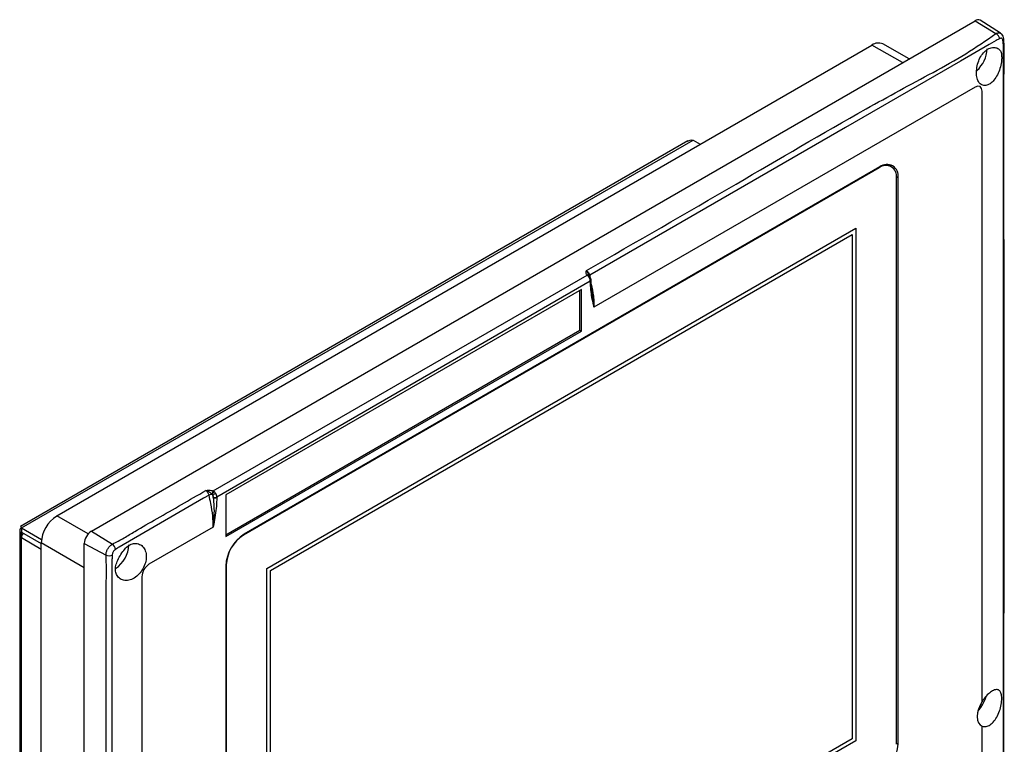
# Model space of a CAD drawing. Header units: millimetres. Extents: x 7320 to 8980, y -2461 to -1618.
# Tile 87 of 92: x 8541 to 8735, y -1921 to -1778. Entities that reach past the tile are written whole.
import ezdxf

# ---------------------------------------------------------------- set-up
doc = ezdxf.new("R2010")
doc.units = ezdxf.units.MM
doc.header["$LTSCALE"] = 3

msp = doc.modelspace()

# ---------------------------------------------------------------- linework, layer by layer
at = {"linetype": 'Continuous', "lineweight": 30}
for p, q in [((8554.79, -1878.8), (8728.74, -1778.38)), ((8728.74, -1778.38), (8732.87, -1780.93)), ((8733.77, -1780.84), (8729.76, -1778.3)), ((8547.93, -1875.83), (8708.44, -1783.17)), ((8714.49, -1786.6), (8708.44, -1783.17)), ((8715.76, -1785.87), (8710.57, -1782.95)), ((8734.4, -1781.97), (8734.4, -1781.96)), ((8728.74, -1791.44), (8653.71, -1834.75)), ((8730.15, -1912.3), (8730.15, -1792.26)), ((8672.2, -1802.04), (8540.82, -1877.89)), ((8541, -1878.19), (8673.23, -1801.86)), ((8673.23, -1801.86), (8674.65, -1802.68)), ((8712.27, -1807.09), (8711.54, -1806.67)), ((8711.84, -1806.85), (8711.74, -1806.67)), ((8709.87, -1807.33), (8584.71, -1879.58)), ((8710, -1807.16), (8584.84, -1879.41)), ((8709.87, -1807.33), (8709.78, -1807.28)), ((8713.26, -1809.04), (8713.6, -1809.24)), ((8713.26, -1920.75), (8713.26, -1809.29)), ((8713.6, -1920.7), (8713.6, -1809.24)), ((8589.31, -1886.16), (8705.27, -1819.21)), ((8705.27, -1819.21), (8705.27, -1920.05)), ((8590.02, -1886.57), (8704.57, -1820.44)), ((8704.57, -1820.44), (8704.57, -1919.65)), ((8578.76, -1870.9), (8652.35, -1828.42)), ((8653, -1829.65), (8579.47, -1872.1)), ((8652.53, -1828.59), (8652.35, -1828.42)), ((8652.88, -1828.46), (8652.93, -1828.77)), ((8653, -1829.74), (8653, -1829.65)), ((8653.15, -1829.53), (8653.15, -1829.44)), ((8651.24, -1831.28), (8581.23, -1871.7)), ((8650.95, -1839.29), (8650.95, -1831.45)), ((8651.24, -1839.45), (8651.24, -1831.28)), ((8653.32, -1831.71), (8653.3, -1831.56)), ((8581.23, -1879.53), (8650.95, -1839.29)), ((8581.23, -1879.86), (8651.24, -1839.45)), ((8650.95, -1839.29), (8651.24, -1839.45)), ((8578.56, -1871.58), (8578.49, -1871.51)), ((8578.65, -1871.74), (8578.76, -1872.2)), ((8578.76, -1870.9), (8578.98, -1871.05)), ((8578.76, -1872.2), (8578.76, -1872.1)), ((8579.47, -1872.1), (8579.47, -1872.2)), ((8581.23, -1871.7), (8581.23, -1879.86)), ((8554.14, -1879.35), (8547.93, -1875.83)), ((8541, -1878.19), (8541, -1879.01)), ((8541, -1878.19), (8544.94, -1880.47)), ((8541, -1878.19), (8541.31, -1878.37)), ((8578.76, -1878.02), (8566.1, -1885.33)), ((8540.65, -1878.68), (8540.65, -1977.97)), ((8541, -1879.01), (8544.9, -1881.26)), ((8541.14, -1879.09), (8541, -1879.17)), ((8541, -1880.15), (8541, -1879.17)), ((8541, -1977.48), (8541, -1880.15)), ((8544.9, -1882.4), (8541, -1880.15)), ((8554.79, -1878.8), (8558.92, -1881.35)), ((8584.71, -1879.58), (8584.63, -1879.54)), ((8544.9, -1986.25), (8544.9, -1881.08)), ((8553.37, -1886.06), (8544.9, -1881.08)), ((8553.37, -2139.27), (8553.37, -1881.25)), ((8553.37, -1881.25), (8557.65, -1883.55)), ((8581.23, -1885.66), (8581.23, -1997.12)), ((8581.32, -1885.46), (8581.24, -1885.42)), ((8581.32, -1885.46), (8581.32, -1996.92)), ((8589.31, -1987), (8589.31, -1886.16)), ((8564.69, -1887.78), (8564.69, -1934.32)), ((8590.02, -1985.78), (8590.02, -1886.57)), ((8730.15, -2037.22), (8730.15, -1917.19)), ((8705.27, -1920.05), (8589.31, -1987)), ((8704.57, -1919.65), (8590.02, -1985.78)), ((8713.26, -1920.5), (8713.6, -1920.7))]:
    msp.add_line(p, q, dxfattribs=at)
at = {"linetype": 'Continuous', "lineweight": 30, "flags": 128}
for points in [[(8732.93, -1782.25), (8732.93, -1782.25), (8731.51, -1783.07), (8725.85, -1786.33), (8703.23, -1799.4), (8652.88, -1828.46)], [(8734.34, -2039.65), (8734.34, -2039.65), (8734.34, -2038.02), (8734.34, -2031.48), (8734.34, -2005.35), (8734.35, -1900.84), (8734.34, -1783.06), (8734.34, -1783.06)], [(8730.15, -1792.26), (8730.04, -1791.7), (8729.74, -1791.34), (8729.28, -1791.26), (8728.74, -1791.44)], [(8652.8, -1828.59), (8652.79, -1828.58), (8652.76, -1828.56), (8652.71, -1828.55), (8652.66, -1828.55), (8652.6, -1828.56), (8652.53, -1828.59)], [(8652.65, -1828.44), (8652.68, -1828.46), (8652.69, -1828.47)], [(8577.92, -1871.73), (8576.86, -1872.35), (8571.21, -1875.61), (8560.24, -1881.94), (8560.24, -1881.94)], [(8558.82, -1884.39), (8558.82, -1884.39), (8558.82, -1886.02), (8558.82, -1892.55), (8558.82, -1918.68), (8558.82, -1933.96), (8558.82, -1936.75)], [(8730.15, -1912.3), (8729.73, -1913.04), (8729.42, -1913.81), (8729.23, -1914.58), (8729.16, -1915.31), (8729.23, -1915.97), (8729.42, -1916.51), (8729.73, -1916.93), (8730.15, -1917.19)]]:
    msp.add_lwpolyline(points, dxfattribs=at)
at = {"linetype": 'Continuous', "lineweight": 30}
for centre, radius, start, end in [((8729.31, -1779.13), 0.95, 61.9508, 127.4516), ((8732.18, -1782.22), 1.46, 12.4589, 61.9814), ((8709.7, -1784.93), 2.16, 66.2102, 125.5729), ((8734.03, -1781.98), 0.371, 305.7389, 0.5851), ((8725.08, -1783.64), 6.06, 311.4718, 357.2543), ((8711.4, -1808.89), 2.23, 350.7862, 129.2031), ((8711.19, -1808.96), 2.1, 350.786, 129.2032), ((8652.48, -1828.74), 0.345, 60.2254, 112.7981), ((8653.09, -1828.86), 0.448, 118.198, 136.1667), ((8656.52, -1835.29), 7.36, 118.8032, 120.4486), ((8651.56, -1829.7), 1.45, 1.9759, 31.3601), ((8652.9, -1829.42), 0.251, 294.3755, 354.2973), ((8652.91, -1829.51), 0.246, 293.6546, 355.3585), ((8578.51, -1872.79), 1.21, 87.3566, 118.8301), ((8579.56, -1871.62), 1.07, 138.3383, 174.3631), ((8579.88, -1872.18), 1.45, 128.6264, 155.6255), ((8591.01, -1891.76), 23.53, 119.9948, 121.692), ((8578.03, -1872.13), 0.726, 2.0207, 31.8292), ((8579.11, -1871.42), 0.769, 242.6094, 297.3904), ((8579.11, -1871.52), 0.769, 242.6094, 297.3904), ((8578.01, -1872.15), 1.45, 2.0194, 31.8305), ((8551.48, -1881.38), 6.58, 122.6054, 177.3946), ((8541.18, -1878.68), 0.524, 110.7837, 249.2166), ((8542.8, -1880.23), 1.8, 145.0675, 177.5633), ((8556.44, -1881.39), 3.07, 122.6057, 177.3944), ((8589.06, -1886.01), 7.84, 122.6056, 177.3945), ((8588.69, -1885.8), 7.38, 122.6055, 177.3946), ((8557.78, -1882.67), 1.74, 8.4318, 49.1003), ((8556.17, -1881.24), 5.98, 304.183, 357.5506), ((8558.22, -1881.91), 1.74, 250.8361, 291.5316), ((8567.76, -1887.92), 3.07, 122.6056, 177.3945), ((8724.68, -1909.54), 6.52, 315.3751, 344.1191), ((8705.77, -1920.34), 7.84, 302.6055, 357.3944)]:
    msp.add_arc(centre, radius, start, end, dxfattribs=at)
for points, knots in [([(8652.23, -1827.54), (8662.08, -1821.88), (8680.47, -1811.3), (8700.78, -1799.35), (8713.83, -1792.1), (8720.49, -1788.57), (8727.01, -1784.94), (8730.92, -1782.27), (8732.87, -1780.93)], [0, 0, 0, 0, 0.365229, 0.6825, 0.761931, 0.841452, 0.920803, 1, 1, 1, 1]), ([(8732.87, -1780.93), (8733, -1780.87), (8733.27, -1780.73), (8733.58, -1780.73), (8733.72, -1780.83), (8733.76, -1780.87)], [0, 0, 0, 0, 0.409569, 0.820042, 1, 1, 1, 1]), ([(8734.4, -1781.97), (8734.37, -1781.79), (8734.31, -1781.45), (8734.07, -1781.05), (8733.84, -1780.91), (8733.76, -1780.86)], [0, 0, 0, 0, 0.4075033, 0.7822342, 1, 1, 1, 1]), ([(8733.61, -1781.91), (8733.39, -1782.01), (8733.18, -1782.12), (8732.93, -1782.25), (8732.93, -1782.25)], [0, 0, 0, 0, 0.999941, 1, 1, 1, 1]), ([(8734.25, -1782.28), (8734.24, -1782.22), (8734.21, -1782.09), (8734.12, -1781.93), (8733.97, -1781.83), (8733.8, -1781.81), (8733.67, -1781.87), (8733.61, -1781.91)], [0, 0, 0, 0, 0.149922, 0.362211, 0.57702, 0.790912, 1, 1, 1, 1]), ([(8734.34, -1783.06), (8734.34, -1783.06), (8734.3, -1782.84), (8734.27, -1782.56), (8734.25, -1782.28)], [0, 0, 0, 0, 0.000062, 1, 1, 1, 1]), ([(8734.45, -2027.61), (8734.45, -2025.6), (8734.45, -1979.33), (8734.42, -1910.86), (8734.49, -1833.53), (8734.4, -1798.78), (8734.46, -1785.85), (8734.52, -1783.47), (8734.43, -1782.39), (8734.39, -1781.96)], [0, 0, 0, 0, 0.024587, 0.565298, 0.835654, 0.970832, 0.987694, 0.995045, 1, 1, 1, 1]), ([(8734, -1785.58), (8733.98, -1785.25), (8733.94, -1784.59), (8733.58, -1783.97), (8732.89, -1783.64), (8731.93, -1783.64), (8730.99, -1784.08), (8730.17, -1784.89), (8729.54, -1785.99), (8729.14, -1787.26), (8728.99, -1788.57), (8729.11, -1789.72), (8729.48, -1790.58), (8730.07, -1791.08), (8730.86, -1791.18), (8731.71, -1790.84), (8732.5, -1790.1), (8733.18, -1789.05), (8733.67, -1787.79), (8733.95, -1786.57), (8733.99, -1785.88), (8734, -1785.58)], [0, 0, 0, 0, 0.052742, 0.105426, 0.157795, 0.210129, 0.263018, 0.314286, 0.366059, 0.419752, 0.474771, 0.529307, 0.582564, 0.635129, 0.688417, 0.741369, 0.794148, 0.847807, 0.902675, 0.957463, 1, 1, 1, 1]), ([(8672.21, -1802.05), (8672.36, -1801.98), (8672.67, -1801.82), (8673.04, -1801.85), (8673.23, -1801.86)], [0, 0, 0, 0, 0.478139, 1, 1, 1, 1]), ([(8652.16, -1827.91), (8652.16, -1827.85), (8652.18, -1827.73), (8652.21, -1827.6), (8652.23, -1827.54), (8652.23, -1827.54)], [0, 0, 0, 0, 0.475167, 0.990031, 1, 1, 1, 1]), ([(8652.35, -1828.42), (8652.28, -1828.33), (8652.16, -1828.16), (8652.16, -1827.99), (8652.16, -1827.91)], [0, 0, 0, 0, 0.58053, 1, 1, 1, 1]), ([(8652.23, -1827.54), (8652.25, -1827.55), (8652.34, -1827.6), (8652.48, -1827.73), (8652.66, -1827.96), (8652.8, -1828.2), (8652.85, -1828.38), (8652.88, -1828.46)], [0, 0, 0, 0, 0.04652, 0.325535, 0.500161, 0.779179, 1, 1, 1, 1]), ([(8652.23, -1827.54), (8652.23, -1827.54), (8652.29, -1827.61), (8652.45, -1827.84), (8652.55, -1828.18), (8652.65, -1828.39), (8652.66, -1828.42)], [0, 0, 0, 0, 0.005702, 0.345609, 0.916112, 1, 1, 1, 1]), ([(8652.79, -1828.94), (8652.73, -1828.85), (8652.65, -1828.72), (8652.55, -1828.62), (8652.53, -1828.59)], [0, 0, 0, 0, 0.707335, 1, 1, 1, 1]), ([(8652.73, -1828.51), (8652.71, -1828.48), (8652.66, -1828.44), (8652.66, -1828.43), (8652.66, -1828.42)], [0, 0, 0, 0, 0.553696, 1, 1, 1, 1]), ([(8652.81, -1828.6), (8652.8, -1828.59), (8652.75, -1828.54), (8652.71, -1828.49), (8652.68, -1828.46)], [0, 0, 0, 0, 0.263908, 1, 1, 1, 1]), ([(8652.98, -1828.84), (8652.96, -1828.81), (8652.91, -1828.72), (8652.84, -1828.64), (8652.8, -1828.59)], [0, 0, 0, 0, 0.314601, 1, 1, 1, 1]), ([(8653.15, -1829.44), (8653.14, -1829.34), (8653.13, -1829.13), (8653.03, -1828.94), (8652.98, -1828.84)], [0, 0, 0, 0, 0.494741, 1, 1, 1, 1]), ([(8653.71, -1834.75), (8653.71, -1834.75), (8653.68, -1834.59), (8653.45, -1833.47), (8653.1, -1831.88), (8653.03, -1830.27), (8653, -1829.74)], [0, 0, 0, 0, 0.004364, 0.095516, 0.702129, 1, 1, 1, 1]), ([(8653.35, -1831.71), (8653.31, -1831.52), (8653.2, -1830.86), (8653.14, -1830.13), (8653.15, -1829.57), (8653.15, -1829.53)], [0, 0, 0, 0, 0.280637, 0.949202, 1, 1, 1, 1]), ([(8653.19, -1830.24), (8653.35, -1831.02), (8653.61, -1832.28), (8653.7, -1833.76), (8653.71, -1834.47), (8653.71, -1834.75)], [0, 0, 0, 0, 0.5006129, 0.8046435, 1, 1, 1, 1]), ([(8653.71, -1834.75), (8653.71, -1834.75), (8653.69, -1834.58), (8653.59, -1833.6), (8653.45, -1832.57), (8653.32, -1831.71)], [0, 0, 0, 0, 0.007776, 0.169025, 1, 1, 1, 1]), ([(8558.92, -1881.35), (8559.69, -1880.96), (8561.22, -1880.16), (8564.02, -1878.41), (8569.47, -1875.35), (8574.1, -1872.66), (8577.28, -1870.81)], [0, 0, 0, 0, 0.119133, 0.238586, 0.477328, 1, 1, 1, 1]), ([(8577.28, -1870.81), (8577.28, -1870.81), (8577.39, -1870.8), (8577.6, -1870.78), (8577.81, -1870.77), (8577.91, -1870.77)], [0, 0, 0, 0, 0.0099691, 0.5338597, 1, 1, 1, 1]), ([(8577.92, -1871.73), (8577.89, -1871.63), (8577.84, -1871.47), (8577.7, -1871.22), (8577.52, -1870.98), (8577.36, -1870.86), (8577.28, -1870.81)], [0, 0, 0, 0, 0.268321, 0.442711, 0.721349, 1, 1, 1, 1]), ([(8578.49, -1871.51), (8578.39, -1871.44), (8578.12, -1871.25), (8577.72, -1870.98), (8577.4, -1870.84), (8577.28, -1870.81), (8577.28, -1870.81)], [0, 0, 0, 0, 0.256081, 0.715436, 0.995381, 1, 1, 1, 1]), ([(8577.91, -1870.77), (8578.03, -1870.77), (8578.33, -1870.78), (8578.6, -1870.86), (8578.76, -1870.9)], [0, 0, 0, 0, 0.421525, 1, 1, 1, 1]), ([(8578.76, -1878.02), (8578.76, -1878.02), (8578.76, -1877.31), (8578.68, -1875.8), (8578.38, -1873.68), (8578.05, -1872.29), (8577.92, -1871.73)], [0, 0, 0, 0, 0.000008, 0.360506, 0.744871, 1, 1, 1, 1]), ([(8578.65, -1871.74), (8578.63, -1871.7), (8578.61, -1871.65), (8578.57, -1871.6), (8578.56, -1871.58)], [0, 0, 0, 0, 0.763062, 1, 1, 1, 1]), ([(8579.47, -1872.2), (8579.44, -1872.76), (8579.37, -1874.45), (8579.03, -1876.44), (8578.79, -1877.83), (8578.76, -1878.02), (8578.76, -1878.02)], [0, 0, 0, 0, 0.298454, 0.905346, 0.99566, 1, 1, 1, 1]), ([(8578.76, -1872.2), (8578.81, -1872.77), (8578.96, -1874.53), (8578.88, -1876.49), (8578.77, -1877.83), (8578.76, -1878.02), (8578.76, -1878.02)], [0, 0, 0, 0, 0.294119, 0.904225, 0.995578, 1, 1, 1, 1]), ([(8578.98, -1871.05), (8579, -1871.08), (8579.11, -1871.17), (8579.19, -1871.29), (8579.25, -1871.39)], [0, 0, 0, 0, 0.26003, 1, 1, 1, 1]), ([(8541, -1878.19), (8540.96, -1878.1), (8540.88, -1877.92), (8540.81, -1877.86), (8540.82, -1877.95), (8540.94, -1878.11), (8541, -1878.19)], [0, 0, 0, 0, 0.25, 0.499998, 0.749998, 1, 1, 1, 1]), ([(8557.65, -1883.55), (8557.66, -1883.38), (8557.67, -1883.03), (8557.88, -1882.47), (8558.2, -1881.95), (8558.56, -1881.57), (8558.82, -1881.42), (8558.92, -1881.35)], [0, 0, 0, 0, 0.211825, 0.424115, 0.635995, 0.847559, 1, 1, 1, 1]), ([(8565.57, -1883.48), (8565.5, -1883.11), (8565.36, -1882.38), (8564.7, -1881.6), (8563.83, -1881.18), (8562.84, -1881.22), (8561.89, -1881.71), (8561.12, -1882.57), (8560.4, -1883.63), (8559.83, -1884.78), (8559.45, -1885.88), (8559.49, -1886.94), (8559.9, -1887.8), (8560.63, -1888.38), (8561.59, -1888.6), (8562.67, -1888.39), (8563.7, -1887.76), (8564.57, -1886.8), (8565.22, -1885.65), (8565.59, -1884.49), (8565.58, -1883.79), (8565.57, -1883.48)], [0, 0, 0, 0, 0.054209, 0.108383, 0.163358, 0.217928, 0.270515, 0.321726, 0.374459, 0.42594, 0.477597, 0.530558, 0.581759, 0.634079, 0.688354, 0.74342, 0.797555, 0.850522, 0.903239, 0.956583, 1, 1, 1, 1]), ([(8560.24, -1881.94), (8560.24, -1881.94), (8560.02, -1882.09), (8559.76, -1882.25), (8559.5, -1882.41)], [0, 0, 0, 0, 0.000059, 1, 1, 1, 1]), ([(8557.7, -1936.65), (8557.68, -1924.71), (8557.66, -1910.38), (8557.71, -1894.4), (8557.65, -1889.44), (8557.77, -1886.14), (8557.69, -1884.41), (8557.65, -1883.55)], [0, 0, 0, 0, 0.674299, 0.80958, 0.904769, 0.952448, 1, 1, 1, 1]), ([(8558.86, -1883.53), (8558.86, -1883.82), (8558.86, -1884.11), (8558.82, -1884.39), (8558.82, -1884.39)], [0, 0, 0, 0, 0.99994, 1, 1, 1, 1]), ([(8559.5, -1882.41), (8559.45, -1882.45), (8559.32, -1882.53), (8559.14, -1882.72), (8558.98, -1882.98), (8558.88, -1883.26), (8558.87, -1883.44), (8558.86, -1883.53)], [0, 0, 0, 0, 0.149881, 0.362085, 0.576873, 0.790808, 1, 1, 1, 1]), ([(8730.15, -1917.19), (8730.4, -1917.24), (8730.9, -1917.34), (8731.76, -1916.96), (8732.55, -1916.21), (8733.21, -1915.14), (8733.7, -1913.88), (8733.98, -1912.58), (8734.03, -1911.45), (8733.88, -1910.59), (8733.52, -1910.07), (8732.97, -1909.92), (8732.23, -1910.17), (8731.38, -1910.79), (8730.66, -1911.56), (8730.28, -1912.11), (8730.15, -1912.3)], [0, 0, 0, 0, 0.073123, 0.146253, 0.219342, 0.293647, 0.369574, 0.445312, 0.518448, 0.589379, 0.660986, 0.735271, 0.811387, 0.88683, 0.96053, 1, 1, 1, 1])]:
    msp.add_open_spline(points, degree=3, knots=knots, dxfattribs=at)

doc.saveas('drawing.dxf')
